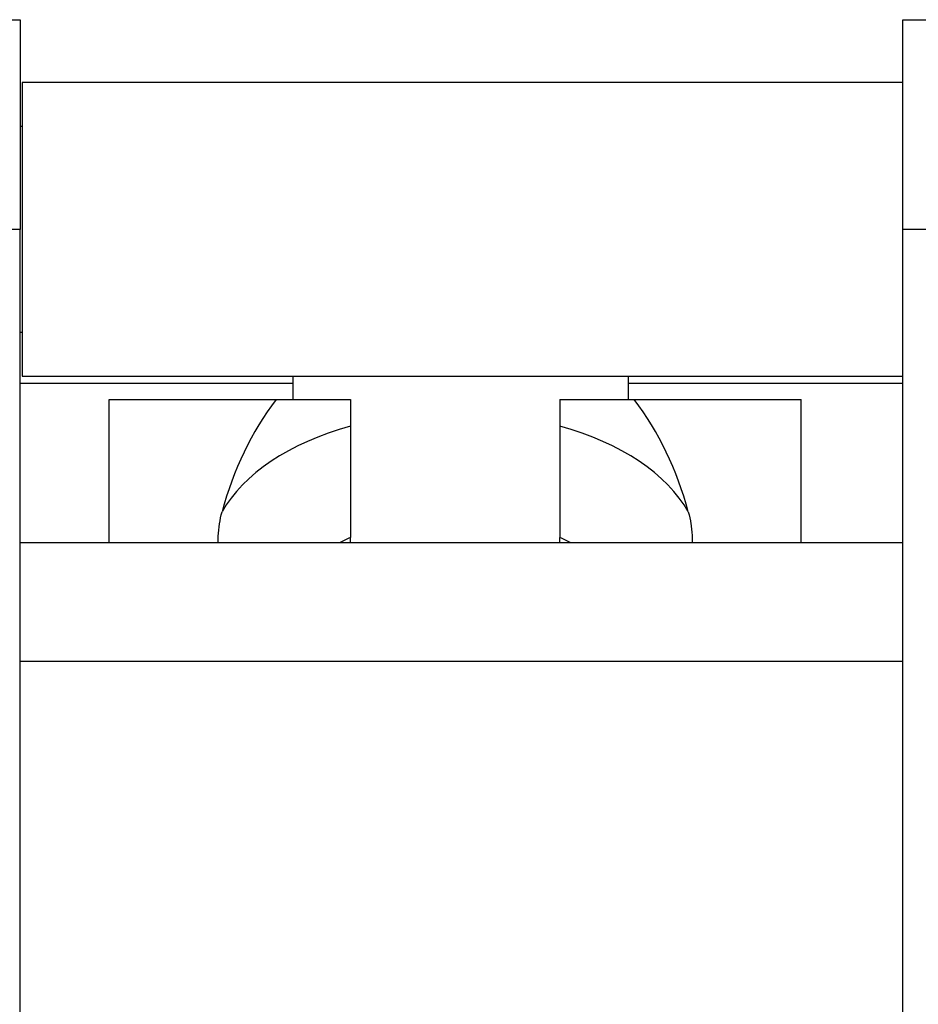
# Model space of a CAD drawing. Header units: millimetres. Extents: x 6909 to 9403, y -385 to 1379.
# Tile 134 of 142: x 8582 to 8625, y 918 to 964. Entities that reach past the tile are written whole.
import ezdxf

# ---------------------------------------------------------------- set-up
doc = ezdxf.new("R2010")
doc.units = ezdxf.units.MM

msp = doc.modelspace()

# ---------------------------------------------------------------- linework, layer by layer
for p, q in [((8574.157, 964.485), (8582.157, 964.485)), ((8582.157, 964.485), (8582.157, 954.485)), ((8624.257, 954.485), (8624.257, 964.485)), ((8624.257, 964.485), (8632.257, 964.485)), ((8624.257, 961.485), (8582.257, 961.485)), ((8582.257, 961.485), (8582.257, 954.485)), ((8582.257, 959.385), (8582.157, 959.385)), ((8582.157, 954.485), (8574.157, 954.485)), ((8582.157, 875.485), (8582.157, 954.485)), ((8582.257, 954.485), (8582.257, 947.485)), ((8624.257, 875.485), (8624.257, 954.485)), ((8632.257, 954.485), (8624.257, 954.485)), ((8582.157, 949.585), (8582.257, 949.585)), ((8582.257, 947.485), (8624.257, 947.485)), ((8595.157, 947.484), (8595.157, 946.366)), ((8611.157, 947.484), (8611.157, 946.366)), ((8595.157, 947.135), (8582.16, 947.135)), ((8624.259, 947.135), (8611.158, 947.135)), ((8586.407, 939.535), (8586.407, 946.367)), ((8586.407, 946.367), (8594.361, 946.367)), ((8594.361, 946.367), (8597.907, 946.367)), ((8597.907, 946.367), (8597.907, 945.1)), ((8607.907, 946.367), (8607.907, 945.1)), ((8607.907, 946.367), (8611.452, 946.367)), ((8611.452, 946.367), (8619.407, 946.367)), ((8619.407, 939.535), (8619.407, 946.367)), ((8624.258, 939.535), (8582.158, 939.535)), ((8597.907, 939.535), (8597.907, 939.793)), ((8607.907, 939.535), (8607.907, 939.793)), ((8624.258, 933.885), (8582.157, 933.885))]:
    msp.add_line(p, q)
for centre, major_axis, ratio, start_param, end_param in [((8602.907, 936.557), (0, 14.362), 0.814634, 0.818905, 1.254928), ((8602.907, 936.557), (0, 14.362), 0.814634, 5.028257, 5.46428), ((8602.907, 938.882), (11.7, 0), 0.587785, 2.012356, 2.825725), ((8602.907, 938.882), (11.7, 0), 0.587785, 0.315868, 1.129236), ((8602.907, 936.01), (8.15, 0), 0.587785, 2.231278, 2.314884), ((8602.907, 936.01), (8.15, 0), 0.587785, 0.826708, 0.910315)]:
    msp.add_ellipse(centre, major_axis=major_axis, ratio=ratio, start_param=start_param, end_param=end_param)
for points, knots in [([(8597.907, 945.1), (8597.907, 945.049), (8597.907, 944.996), (8597.907, 944.916), (8597.907, 944.889), (8597.907, 944.834), (8597.907, 944.807), (8597.907, 944.667), (8597.907, 944.553), (8597.907, 944.32), (8597.907, 944.201), (8597.907, 944.018), (8597.907, 943.957), (8597.907, 943.864), (8597.907, 943.832), (8597.907, 943.769), (8597.907, 943.738), (8597.907, 943.581), (8597.907, 943.455), (8597.907, 943.203), (8597.907, 943.077), (8597.907, 942.887), (8597.907, 942.824), (8597.907, 942.729), (8597.907, 942.697), (8597.907, 942.634), (8597.907, 942.602), (8597.907, 942.446), (8597.907, 942.322), (8597.907, 942.079), (8597.907, 941.959), (8597.907, 941.782), (8597.907, 941.723), (8597.907, 941.636), (8597.907, 941.607), (8597.907, 941.549), (8597.907, 941.406), (8597.907, 941.268), (8597.907, 941.053), (8597.907, 940.949), (8597.907, 940.746), (8597.907, 940.648), (8597.907, 940.457), (8597.907, 940.365), (8597.907, 940.102), (8597.907, 939.941), (8597.907, 939.793)], [0, 0, 0, 0, 0.03125, 0.03125, 0.046875, 0.046875, 0.0625, 0.0625, 0.125, 0.125, 0.1875, 0.1875, 0.21875, 0.21875, 0.234375, 0.234375, 0.25, 0.25, 0.3125, 0.3125, 0.375, 0.375, 0.40625, 0.40625, 0.421875, 0.421875, 0.4375, 0.4375, 0.5, 0.5, 0.5625, 0.5625, 0.59375, 0.59375, 0.609375, 0.609375, 0.625, 0.6875, 0.6875, 0.75, 0.75, 0.8125, 0.8125, 0.875, 0.875, 1, 1, 1, 1]), ([(8607.907, 945.1), (8607.907, 945.049), (8607.907, 944.996), (8607.907, 944.916), (8607.907, 944.889), (8607.907, 944.834), (8607.907, 944.807), (8607.907, 944.667), (8607.907, 944.553), (8607.907, 944.32), (8607.907, 944.201), (8607.907, 944.018), (8607.907, 943.957), (8607.907, 943.864), (8607.907, 943.832), (8607.907, 943.769), (8607.907, 943.738), (8607.907, 943.581), (8607.907, 943.455), (8607.907, 943.203), (8607.907, 943.077), (8607.907, 942.887), (8607.907, 942.824), (8607.907, 942.729), (8607.907, 942.697), (8607.907, 942.634), (8607.907, 942.602), (8607.907, 942.446), (8607.907, 942.322), (8607.907, 942.079), (8607.907, 941.959), (8607.907, 941.782), (8607.907, 941.723), (8607.907, 941.636), (8607.907, 941.607), (8607.907, 941.549), (8607.907, 941.406), (8607.907, 941.268), (8607.907, 941.053), (8607.907, 940.949), (8607.907, 940.746), (8607.907, 940.648), (8607.907, 940.457), (8607.907, 940.365), (8607.907, 940.102), (8607.907, 939.941), (8607.907, 939.793)], [0, 0, 0, 0, 0.03125, 0.03125, 0.046875, 0.046875, 0.0625, 0.0625, 0.125, 0.125, 0.1875, 0.1875, 0.21875, 0.21875, 0.234375, 0.234375, 0.25, 0.25, 0.3125, 0.3125, 0.375, 0.375, 0.40625, 0.40625, 0.421875, 0.421875, 0.4375, 0.4375, 0.5, 0.5, 0.5625, 0.5625, 0.59375, 0.59375, 0.609375, 0.609375, 0.625, 0.6875, 0.6875, 0.75, 0.75, 0.8125, 0.8125, 0.875, 0.875, 1, 1, 1, 1]), ([(8591.595, 939.535), (8591.595, 939.544), (8591.595, 939.554), (8591.594, 939.662), (8591.597, 939.76), (8591.612, 940.054), (8591.632, 940.249), (8591.694, 940.636), (8591.735, 940.828), (8591.785, 941.019)], [0, 0, 0, 0, 0.019031, 0.019031, 0.215225, 0.215225, 0.607612, 0.607612, 1, 1, 1, 1]), ([(8614.028, 941.019), (8614.078, 940.83), (8614.119, 940.639), (8614.165, 940.349), (8614.178, 940.252), (8614.193, 940.105), (8614.198, 940.055), (8614.206, 939.957), (8614.209, 939.907), (8614.217, 939.749), (8614.219, 939.642), (8614.218, 939.534)], [0, 0, 0, 0, 0.392561, 0.392561, 0.588842, 0.588842, 0.686982, 0.686982, 0.785122, 0.785122, 1, 1, 1, 1])]:
    msp.add_open_spline(points, degree=3, knots=knots)

doc.saveas('drawing.dxf')
